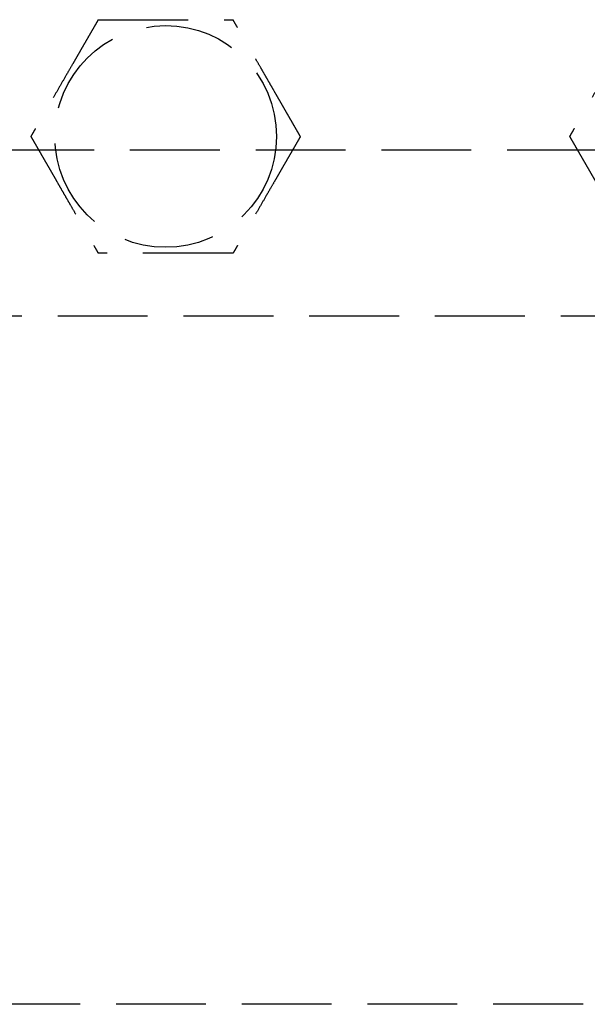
# Model space of a CAD drawing. Header units: millimetres. Extents: x 42975 to 708721, y 118172 to 172014.
# Tile 225 of 256: x 344162 to 344194, y 147461 to 147516. Entities that reach past the tile are written whole.
import ezdxf

# ---------------------------------------------------------------- set-up
doc = ezdxf.new("R2010")
doc.units = ezdxf.units.MM
doc.linetypes.add('ГТО-1 Пунктир', pattern=[7, 5, -2])
doc.layers.add('ГТО-2_Размеры_035', color=2, linetype='Continuous', lineweight=35)
doc.layers.add('ОГОС_Пунктир_025', color=151, linetype='ГТО-1 Пунктир', lineweight=25)

# ---------------------------------------------------------------- blocks, each defined once
blk = doc.blocks.new('ОГСО_Затвор_План')
at = {"layer": 'ОГОС_Пунктир_025'}
blk.add_line((-804.171, -137.499), (-1174.17, -137.499), dxfattribs=at)
blk.add_line((-804.171, -137.499), (-1174.17, -137.499), dxfattribs=at)
blk.add_lwpolyline([(-877.928, -175.75), (-1127.151, -175.809, -0.414283), (-1137.153, -165.809), (-1137.153, -138.25, -0.414214), (-1127.153, -128.25), (-877.928, -128.25)], format="xyb", dxfattribs=at)
blk.add_circle((-1104.17, -127.499), 6.172, dxfattribs=at)
blk.add_circle((-1104.17, -127.499), 6.172, dxfattribs=at)
for points, knots in [([(-1107.923, -120.999), (-1107.923, -121.001), (-1107.925, -121.003), (-1107.927, -121.007), (-1107.93, -121.012), (-1107.934, -121.018), (-1107.938, -121.026), (-1107.943, -121.035), (-1107.95, -121.046), (-1107.957, -121.059), (-1107.966, -121.074), (-1107.975, -121.091), (-1107.986, -121.109), (-1107.998, -121.131), (-1108.014, -121.157), (-1108.031, -121.187), (-1108.05, -121.219), (-1108.069, -121.253), (-1108.089, -121.288), (-1108.11, -121.324), (-1108.135, -121.367), (-1108.165, -121.419), (-1108.199, -121.478), (-1108.234, -121.538), (-1108.27, -121.6), (-1108.306, -121.664), (-1108.343, -121.728), (-1108.381, -121.793), (-1108.435, -121.887), (-1108.507, -122.011), (-1108.595, -122.164), (-1108.685, -122.319), (-1108.775, -122.476), (-1108.866, -122.633), (-1108.957, -122.792), (-1109.049, -122.951), (-1109.141, -123.11), (-1109.233, -123.269), (-1109.374, -123.513), (-1109.562, -123.839), (-1109.831, -124.305), (-1110.132, -124.827), (-1110.387, -125.267), (-1110.562, -125.571), (-1110.659, -125.739), (-1110.755, -125.905), (-1110.851, -126.071), (-1110.945, -126.235), (-1111.039, -126.398), (-1111.12, -126.538), (-1111.188, -126.655), (-1111.243, -126.751), (-1111.298, -126.845), (-1111.343, -126.924), (-1111.381, -126.989), (-1111.41, -127.04), (-1111.439, -127.09), (-1111.467, -127.138), (-1111.494, -127.185), (-1111.52, -127.229), (-1111.542, -127.268), (-1111.561, -127.301), (-1111.577, -127.328), (-1111.592, -127.354), (-1111.606, -127.378), (-1111.619, -127.401), (-1111.63, -127.42), (-1111.639, -127.436), (-1111.647, -127.449), (-1111.653, -127.461), (-1111.659, -127.471), (-1111.664, -127.48), (-1111.668, -127.487), (-1111.672, -127.493), (-1111.674, -127.496), (-1111.675, -127.498), (-1111.675, -127.499), (-1111.675, -127.499)], [0, 0, 0, 0, 0.004186, 0.008804, 0.014285, 0.021062, 0.029566, 0.04023, 0.053209, 0.068488, 0.085831, 0.105004, 0.125774, 0.147906, 0.181001, 0.216166, 0.253239, 0.292056, 0.332451, 0.374261, 0.417322, 0.483342, 0.551522, 0.621621, 0.693398, 0.766611, 0.84102, 0.916382, 0.992458, 1.167452, 1.344608, 1.523639, 1.704264, 1.886197, 2.069155, 2.252855, 2.437012, 2.621342, 2.805561, 3.279771, 3.752777, 4.418922, 5.086098, 5.279549, 5.472714, 5.66517, 5.856494, 6.046263, 6.234054, 6.419444, 6.531426, 6.641945, 6.750597, 6.856976, 6.916918, 6.975721, 7.033131, 7.088894, 7.142757, 7.194466, 7.243768, 7.276862, 7.308468, 7.338417, 7.366539, 7.392664, 7.416622, 7.433204, 7.448336, 7.461909, 7.473812, 7.483934, 7.492166, 7.498397, 7.502516, 7.504461, 7.505547, 7.505547, 7.505547, 7.505547]), ([(-1107.923, -120.999), (-1107.923, -121.001), (-1107.925, -121.003), (-1107.927, -121.007), (-1107.93, -121.012), (-1107.934, -121.018), (-1107.938, -121.026), (-1107.943, -121.035), (-1107.95, -121.046), (-1107.957, -121.059), (-1107.966, -121.074), (-1107.975, -121.091), (-1107.986, -121.109), (-1107.998, -121.131), (-1108.014, -121.157), (-1108.031, -121.187), (-1108.05, -121.219), (-1108.069, -121.253), (-1108.089, -121.288), (-1108.11, -121.324), (-1108.135, -121.367), (-1108.165, -121.419), (-1108.199, -121.478), (-1108.234, -121.538), (-1108.27, -121.6), (-1108.306, -121.664), (-1108.343, -121.728), (-1108.381, -121.793), (-1108.435, -121.887), (-1108.507, -122.011), (-1108.595, -122.164), (-1108.685, -122.319), (-1108.775, -122.476), (-1108.866, -122.633), (-1108.957, -122.792), (-1109.049, -122.951), (-1109.141, -123.11), (-1109.233, -123.269), (-1109.374, -123.513), (-1109.562, -123.839), (-1109.831, -124.305), (-1110.132, -124.827), (-1110.387, -125.267), (-1110.562, -125.571), (-1110.659, -125.739), (-1110.755, -125.905), (-1110.851, -126.071), (-1110.945, -126.235), (-1111.039, -126.398), (-1111.12, -126.538), (-1111.188, -126.655), (-1111.243, -126.751), (-1111.298, -126.845), (-1111.343, -126.924), (-1111.381, -126.989), (-1111.41, -127.04), (-1111.439, -127.09), (-1111.467, -127.138), (-1111.494, -127.185), (-1111.52, -127.229), (-1111.542, -127.268), (-1111.561, -127.301), (-1111.577, -127.328), (-1111.592, -127.354), (-1111.606, -127.378), (-1111.619, -127.401), (-1111.63, -127.42), (-1111.639, -127.436), (-1111.647, -127.449), (-1111.653, -127.461), (-1111.659, -127.471), (-1111.664, -127.48), (-1111.668, -127.487), (-1111.672, -127.493), (-1111.674, -127.496), (-1111.675, -127.498), (-1111.675, -127.499), (-1111.675, -127.499)], [0, 0, 0, 0, 0.004186, 0.008804, 0.014285, 0.021062, 0.029566, 0.04023, 0.053209, 0.068488, 0.085831, 0.105004, 0.125774, 0.147906, 0.181001, 0.216166, 0.253239, 0.292056, 0.332451, 0.374261, 0.417322, 0.483342, 0.551522, 0.621621, 0.693398, 0.766611, 0.84102, 0.916382, 0.992458, 1.167452, 1.344608, 1.523639, 1.704264, 1.886197, 2.069155, 2.252855, 2.437012, 2.621342, 2.805561, 3.279771, 3.752777, 4.418922, 5.086098, 5.279549, 5.472714, 5.66517, 5.856494, 6.046263, 6.234054, 6.419444, 6.531426, 6.641945, 6.750597, 6.856976, 6.916918, 6.975721, 7.033131, 7.088894, 7.142757, 7.194466, 7.243768, 7.276862, 7.308468, 7.338417, 7.366539, 7.392664, 7.416622, 7.433204, 7.448336, 7.461909, 7.473812, 7.483934, 7.492166, 7.498397, 7.502516, 7.504461, 7.505547, 7.505547, 7.505547, 7.505547]), ([(-1107.923, -120.999), (-1107.921, -120.999), (-1107.919, -120.999), (-1107.915, -120.999), (-1107.91, -120.999), (-1107.905, -120.999), (-1107.898, -120.999), (-1107.891, -120.999), (-1107.881, -120.999), (-1107.87, -120.999), (-1107.857, -120.999), (-1107.842, -120.999), (-1107.826, -120.999), (-1107.809, -120.999), (-1107.79, -120.999), (-1107.768, -120.999), (-1107.741, -120.999), (-1107.71, -120.999), (-1107.678, -120.999), (-1107.644, -120.999), (-1107.609, -120.999), (-1107.573, -120.999), (-1107.535, -120.999), (-1107.49, -120.999), (-1107.437, -120.999), (-1107.376, -120.999), (-1107.313, -120.999), (-1107.249, -120.999), (-1107.183, -120.999), (-1107.117, -120.999), (-1107.049, -120.999), (-1106.981, -120.999), (-1106.881, -120.999), (-1106.749, -120.999), (-1106.583, -120.999), (-1106.417, -120.999), (-1106.248, -120.999), (-1106.079, -120.999), (-1105.909, -120.999), (-1105.737, -120.999), (-1105.566, -120.999), (-1105.394, -120.999), (-1105.222, -120.999), (-1104.98, -120.999), (-1104.669, -120.999), (-1104.29, -120.999), (-1103.911, -120.999), (-1103.485, -120.999), (-1103.012, -120.999), (-1102.622, -120.999), (-1102.363, -120.999), (-1102.235, -120.999), (-1102.108, -120.999), (-1101.981, -120.999), (-1101.855, -120.999), (-1101.729, -120.999), (-1101.605, -120.999), (-1101.483, -120.999), (-1101.374, -120.999), (-1101.28, -120.999), (-1101.201, -120.999), (-1101.122, -120.999), (-1101.045, -120.999), (-1100.978, -120.999), (-1100.923, -120.999), (-1100.877, -120.999), (-1100.832, -120.999), (-1100.789, -120.999), (-1100.747, -120.999), (-1100.706, -120.999), (-1100.668, -120.999), (-1100.634, -120.999), (-1100.605, -120.999), (-1100.581, -120.999), (-1100.558, -120.999), (-1100.536, -120.999), (-1100.516, -120.999), (-1100.497, -120.999), (-1100.481, -120.999), (-1100.467, -120.999), (-1100.455, -120.999), (-1100.445, -120.999), (-1100.436, -120.999), (-1100.429, -120.999), (-1100.424, -120.999), (-1100.42, -120.999), (-1100.418, -120.999), (-1100.417, -120.999), (-1100.417, -120.999)], [0, 0, 0, 0, 0.003645, 0.007566, 0.01204, 0.017343, 0.023752, 0.031543, 0.040993, 0.052264, 0.065302, 0.079955, 0.096068, 0.113488, 0.132062, 0.151634, 0.180994, 0.211959, 0.244418, 0.278261, 0.313376, 0.349653, 0.386981, 0.425249, 0.484863, 0.546213, 0.609126, 0.67343, 0.738954, 0.805525, 0.872972, 0.941123, 1.009805, 1.173351, 1.338694, 1.505627, 1.673942, 1.843431, 2.013887, 2.185103, 2.356869, 2.528979, 2.701226, 2.8734, 3.253796, 3.633187, 4.011942, 4.390425, 4.911078, 5.431731, 5.559867, 5.687803, 5.81535, 5.942319, 6.068521, 6.193767, 6.317868, 6.440634, 6.561877, 6.642693, 6.722516, 6.801133, 6.878331, 6.953896, 7.000474, 7.046161, 7.090798, 7.134226, 7.176284, 7.216813, 7.255653, 7.292644, 7.318036, 7.342284, 7.365288, 7.386943, 7.407149, 7.425803, 7.442802, 7.456039, 7.467883, 7.478242, 7.487027, 7.494147, 7.499513, 7.503033, 7.504638, 7.505536, 7.505536, 7.505536, 7.505536]), ([(-1107.923, -120.999), (-1107.921, -120.999), (-1107.919, -120.999), (-1107.915, -120.999), (-1107.91, -120.999), (-1107.905, -120.999), (-1107.898, -120.999), (-1107.891, -120.999), (-1107.881, -120.999), (-1107.87, -120.999), (-1107.857, -120.999), (-1107.842, -120.999), (-1107.826, -120.999), (-1107.809, -120.999), (-1107.79, -120.999), (-1107.768, -120.999), (-1107.741, -120.999), (-1107.71, -120.999), (-1107.678, -120.999), (-1107.644, -120.999), (-1107.609, -120.999), (-1107.573, -120.999), (-1107.535, -120.999), (-1107.49, -120.999), (-1107.437, -120.999), (-1107.376, -120.999), (-1107.313, -120.999), (-1107.249, -120.999), (-1107.183, -120.999), (-1107.117, -120.999), (-1107.049, -120.999), (-1106.981, -120.999), (-1106.881, -120.999), (-1106.749, -120.999), (-1106.583, -120.999), (-1106.417, -120.999), (-1106.248, -120.999), (-1106.079, -120.999), (-1105.909, -120.999), (-1105.737, -120.999), (-1105.566, -120.999), (-1105.394, -120.999), (-1105.222, -120.999), (-1104.98, -120.999), (-1104.669, -120.999), (-1104.29, -120.999), (-1103.911, -120.999), (-1103.485, -120.999), (-1103.012, -120.999), (-1102.622, -120.999), (-1102.363, -120.999), (-1102.235, -120.999), (-1102.108, -120.999), (-1101.981, -120.999), (-1101.855, -120.999), (-1101.729, -120.999), (-1101.605, -120.999), (-1101.483, -120.999), (-1101.374, -120.999), (-1101.28, -120.999), (-1101.201, -120.999), (-1101.122, -120.999), (-1101.045, -120.999), (-1100.978, -120.999), (-1100.923, -120.999), (-1100.877, -120.999), (-1100.832, -120.999), (-1100.789, -120.999), (-1100.747, -120.999), (-1100.706, -120.999), (-1100.668, -120.999), (-1100.634, -120.999), (-1100.605, -120.999), (-1100.581, -120.999), (-1100.558, -120.999), (-1100.536, -120.999), (-1100.516, -120.999), (-1100.497, -120.999), (-1100.481, -120.999), (-1100.467, -120.999), (-1100.455, -120.999), (-1100.445, -120.999), (-1100.436, -120.999), (-1100.429, -120.999), (-1100.424, -120.999), (-1100.42, -120.999), (-1100.418, -120.999), (-1100.417, -120.999), (-1100.417, -120.999)], [0, 0, 0, 0, 0.003645, 0.007566, 0.01204, 0.017343, 0.023752, 0.031543, 0.040993, 0.052264, 0.065302, 0.079955, 0.096068, 0.113488, 0.132062, 0.151634, 0.180994, 0.211959, 0.244418, 0.278261, 0.313376, 0.349653, 0.386981, 0.425249, 0.484863, 0.546213, 0.609126, 0.67343, 0.738954, 0.805525, 0.872972, 0.941123, 1.009805, 1.173351, 1.338694, 1.505627, 1.673942, 1.843431, 2.013887, 2.185103, 2.356869, 2.528979, 2.701226, 2.8734, 3.253796, 3.633187, 4.011942, 4.390425, 4.911078, 5.431731, 5.559867, 5.687803, 5.81535, 5.942319, 6.068521, 6.193767, 6.317868, 6.440634, 6.561877, 6.642693, 6.722516, 6.801133, 6.878331, 6.953896, 7.000474, 7.046161, 7.090798, 7.134226, 7.176284, 7.216813, 7.255653, 7.292644, 7.318036, 7.342284, 7.365288, 7.386943, 7.407149, 7.425803, 7.442802, 7.456039, 7.467883, 7.478242, 7.487027, 7.494147, 7.499513, 7.503033, 7.504638, 7.505536, 7.505536, 7.505536, 7.505536]), ([(-1096.664, -127.499), (-1096.665, -127.498), (-1096.666, -127.496), (-1096.668, -127.493), (-1096.671, -127.489), (-1096.673, -127.484), (-1096.677, -127.478), (-1096.68, -127.472), (-1096.685, -127.463), (-1096.691, -127.454), (-1096.697, -127.442), (-1096.705, -127.43), (-1096.713, -127.416), (-1096.721, -127.401), (-1096.731, -127.385), (-1096.743, -127.364), (-1096.757, -127.338), (-1096.775, -127.307), (-1096.794, -127.275), (-1096.814, -127.241), (-1096.834, -127.205), (-1096.855, -127.169), (-1096.88, -127.126), (-1096.907, -127.079), (-1096.938, -127.026), (-1096.969, -126.971), (-1097.001, -126.916), (-1097.034, -126.859), (-1097.067, -126.801), (-1097.101, -126.743), (-1097.135, -126.684), (-1097.185, -126.597), (-1097.251, -126.483), (-1097.334, -126.34), (-1097.417, -126.195), (-1097.502, -126.049), (-1097.586, -125.903), (-1097.671, -125.755), (-1097.757, -125.607), (-1097.843, -125.458), (-1097.929, -125.309), (-1098.015, -125.16), (-1098.136, -124.951), (-1098.291, -124.682), (-1098.481, -124.353), (-1098.67, -124.025), (-1098.883, -123.656), (-1099.12, -123.246), (-1099.318, -122.904), (-1099.452, -122.671), (-1099.524, -122.546), (-1099.596, -122.422), (-1099.667, -122.299), (-1099.738, -122.176), (-1099.808, -122.055), (-1099.877, -121.935), (-1099.936, -121.833), (-1099.986, -121.747), (-1100.025, -121.678), (-1100.065, -121.61), (-1100.103, -121.543), (-1100.137, -121.485), (-1100.165, -121.437), (-1100.187, -121.397), (-1100.21, -121.359), (-1100.231, -121.321), (-1100.252, -121.285), (-1100.273, -121.25), (-1100.292, -121.216), (-1100.309, -121.186), (-1100.325, -121.159), (-1100.339, -121.134), (-1100.352, -121.112), (-1100.364, -121.091), (-1100.375, -121.072), (-1100.385, -121.056), (-1100.392, -121.043), (-1100.398, -121.032), (-1100.403, -121.023), (-1100.408, -121.016), (-1100.411, -121.01), (-1100.414, -121.005), (-1100.416, -121.002), (-1100.417, -121), (-1100.417, -121), (-1100.417, -120.999)], [0, 0, 0, 0, 0.003642, 0.007561, 0.012032, 0.017334, 0.023742, 0.031533, 0.040984, 0.052257, 0.065299, 0.079955, 0.096073, 0.113498, 0.132075, 0.151651, 0.18534, 0.221102, 0.258772, 0.298186, 0.339179, 0.381585, 0.42524, 0.484853, 0.546202, 0.609115, 0.673421, 0.738947, 0.80552, 0.87297, 0.941124, 1.009809, 1.17336, 1.338708, 1.505644, 1.673961, 1.843452, 2.013909, 2.185124, 2.356891, 2.529001, 2.701248, 2.873423, 3.253813, 3.633201, 4.011952, 4.390432, 4.911083, 5.431733, 5.575876, 5.719735, 5.863043, 6.00553, 6.146926, 6.286963, 6.425372, 6.561883, 6.642702, 6.722527, 6.801146, 6.878345, 6.95391, 7.000484, 7.046168, 7.090802, 7.134226, 7.176281, 7.216808, 7.255646, 7.292636, 7.322154, 7.350093, 7.37629, 7.400583, 7.422809, 7.442805, 7.456041, 7.467882, 7.478239, 7.487022, 7.494142, 7.499507, 7.503029, 7.504637, 7.505539, 7.505539, 7.505539, 7.505539]), ([(-1096.664, -127.499), (-1096.665, -127.498), (-1096.666, -127.496), (-1096.668, -127.493), (-1096.671, -127.489), (-1096.673, -127.484), (-1096.677, -127.478), (-1096.68, -127.472), (-1096.685, -127.463), (-1096.691, -127.454), (-1096.697, -127.442), (-1096.705, -127.43), (-1096.713, -127.416), (-1096.721, -127.401), (-1096.731, -127.385), (-1096.743, -127.364), (-1096.757, -127.338), (-1096.775, -127.307), (-1096.794, -127.275), (-1096.814, -127.241), (-1096.834, -127.205), (-1096.855, -127.169), (-1096.88, -127.126), (-1096.907, -127.079), (-1096.938, -127.026), (-1096.969, -126.971), (-1097.001, -126.916), (-1097.034, -126.859), (-1097.067, -126.801), (-1097.101, -126.743), (-1097.135, -126.684), (-1097.185, -126.597), (-1097.251, -126.483), (-1097.334, -126.34), (-1097.417, -126.195), (-1097.502, -126.049), (-1097.586, -125.903), (-1097.671, -125.755), (-1097.757, -125.607), (-1097.843, -125.458), (-1097.929, -125.309), (-1098.015, -125.16), (-1098.136, -124.951), (-1098.291, -124.682), (-1098.481, -124.353), (-1098.67, -124.025), (-1098.883, -123.656), (-1099.12, -123.246), (-1099.318, -122.904), (-1099.452, -122.671), (-1099.524, -122.546), (-1099.596, -122.422), (-1099.667, -122.299), (-1099.738, -122.176), (-1099.808, -122.055), (-1099.877, -121.935), (-1099.936, -121.833), (-1099.986, -121.747), (-1100.025, -121.678), (-1100.065, -121.61), (-1100.103, -121.543), (-1100.137, -121.485), (-1100.165, -121.437), (-1100.187, -121.397), (-1100.21, -121.359), (-1100.231, -121.321), (-1100.252, -121.285), (-1100.273, -121.25), (-1100.292, -121.216), (-1100.309, -121.186), (-1100.325, -121.159), (-1100.339, -121.134), (-1100.352, -121.112), (-1100.364, -121.091), (-1100.375, -121.072), (-1100.385, -121.056), (-1100.392, -121.043), (-1100.398, -121.032), (-1100.403, -121.023), (-1100.408, -121.016), (-1100.411, -121.01), (-1100.414, -121.005), (-1100.416, -121.002), (-1100.417, -121), (-1100.417, -121), (-1100.417, -120.999)], [0, 0, 0, 0, 0.003642, 0.007561, 0.012032, 0.017334, 0.023742, 0.031533, 0.040984, 0.052257, 0.065299, 0.079955, 0.096073, 0.113498, 0.132075, 0.151651, 0.18534, 0.221102, 0.258772, 0.298186, 0.339179, 0.381585, 0.42524, 0.484853, 0.546202, 0.609115, 0.673421, 0.738947, 0.80552, 0.87297, 0.941124, 1.009809, 1.17336, 1.338708, 1.505644, 1.673961, 1.843452, 2.013909, 2.185124, 2.356891, 2.529001, 2.701248, 2.873423, 3.253813, 3.633201, 4.011952, 4.390432, 4.911083, 5.431733, 5.575876, 5.719735, 5.863043, 6.00553, 6.146926, 6.286963, 6.425372, 6.561883, 6.642702, 6.722527, 6.801146, 6.878345, 6.95391, 7.000484, 7.046168, 7.090802, 7.134226, 7.176281, 7.216808, 7.255646, 7.292636, 7.322154, 7.350093, 7.37629, 7.400583, 7.422809, 7.442805, 7.456041, 7.467882, 7.478239, 7.487022, 7.494142, 7.499507, 7.503029, 7.504637, 7.505539, 7.505539, 7.505539, 7.505539]), ([(-1077.923, -120.999), (-1077.923, -121.001), (-1077.925, -121.003), (-1077.927, -121.007), (-1077.93, -121.012), (-1077.934, -121.018), (-1077.938, -121.026), (-1077.943, -121.035), (-1077.95, -121.046), (-1077.957, -121.059), (-1077.966, -121.074), (-1077.976, -121.091), (-1077.986, -121.109), (-1077.999, -121.131), (-1078.014, -121.157), (-1078.031, -121.187), (-1078.05, -121.219), (-1078.069, -121.253), (-1078.089, -121.288), (-1078.11, -121.324), (-1078.135, -121.367), (-1078.165, -121.419), (-1078.199, -121.478), (-1078.234, -121.538), (-1078.27, -121.6), (-1078.306, -121.664), (-1078.343, -121.728), (-1078.381, -121.793), (-1078.435, -121.887), (-1078.507, -122.011), (-1078.595, -122.164), (-1078.685, -122.319), (-1078.775, -122.476), (-1078.866, -122.633), (-1078.957, -122.792), (-1079.049, -122.951), (-1079.141, -123.11), (-1079.233, -123.269), (-1079.374, -123.513), (-1079.562, -123.839), (-1079.831, -124.305), (-1080.132, -124.827), (-1080.387, -125.267), (-1080.562, -125.571), (-1080.659, -125.739), (-1080.755, -125.905), (-1080.851, -126.071), (-1080.946, -126.235), (-1081.039, -126.398), (-1081.12, -126.538), (-1081.188, -126.655), (-1081.243, -126.751), (-1081.298, -126.845), (-1081.344, -126.924), (-1081.381, -126.989), (-1081.41, -127.04), (-1081.439, -127.09), (-1081.467, -127.138), (-1081.494, -127.185), (-1081.52, -127.229), (-1081.542, -127.268), (-1081.561, -127.301), (-1081.577, -127.328), (-1081.592, -127.354), (-1081.606, -127.378), (-1081.619, -127.401), (-1081.63, -127.42), (-1081.639, -127.436), (-1081.647, -127.449), (-1081.653, -127.461), (-1081.659, -127.471), (-1081.664, -127.48), (-1081.669, -127.487), (-1081.672, -127.493), (-1081.674, -127.496), (-1081.675, -127.498), (-1081.675, -127.499), (-1081.676, -127.499)], [0, 0, 0, 0, 0.004186, 0.008804, 0.014285, 0.021062, 0.029566, 0.04023, 0.053209, 0.068488, 0.085831, 0.105004, 0.125774, 0.147906, 0.181001, 0.216166, 0.253239, 0.292056, 0.332451, 0.374261, 0.417322, 0.483342, 0.551522, 0.621621, 0.693398, 0.766611, 0.84102, 0.916382, 0.992458, 1.167452, 1.344608, 1.523639, 1.704264, 1.886197, 2.069155, 2.252855, 2.437012, 2.621342, 2.805561, 3.279771, 3.752777, 4.418922, 5.086098, 5.279549, 5.472714, 5.66517, 5.856494, 6.046263, 6.234054, 6.419444, 6.531426, 6.641945, 6.750597, 6.856976, 6.916918, 6.975721, 7.033131, 7.088894, 7.142757, 7.194466, 7.243768, 7.276862, 7.308468, 7.338417, 7.366539, 7.392664, 7.416622, 7.433204, 7.448336, 7.461909, 7.473812, 7.483934, 7.492166, 7.498397, 7.502516, 7.504461, 7.505547, 7.505547, 7.505547, 7.505547]), ([(-1077.923, -120.999), (-1077.923, -121.001), (-1077.925, -121.003), (-1077.927, -121.007), (-1077.93, -121.012), (-1077.934, -121.018), (-1077.938, -121.026), (-1077.943, -121.035), (-1077.95, -121.046), (-1077.957, -121.059), (-1077.966, -121.074), (-1077.976, -121.091), (-1077.986, -121.109), (-1077.999, -121.131), (-1078.014, -121.157), (-1078.031, -121.187), (-1078.05, -121.219), (-1078.069, -121.253), (-1078.089, -121.288), (-1078.11, -121.324), (-1078.135, -121.367), (-1078.165, -121.419), (-1078.199, -121.478), (-1078.234, -121.538), (-1078.27, -121.6), (-1078.306, -121.664), (-1078.343, -121.728), (-1078.381, -121.793), (-1078.435, -121.887), (-1078.507, -122.011), (-1078.595, -122.164), (-1078.685, -122.319), (-1078.775, -122.476), (-1078.866, -122.633), (-1078.957, -122.792), (-1079.049, -122.951), (-1079.141, -123.11), (-1079.233, -123.269), (-1079.374, -123.513), (-1079.562, -123.839), (-1079.831, -124.305), (-1080.132, -124.827), (-1080.387, -125.267), (-1080.562, -125.571), (-1080.659, -125.739), (-1080.755, -125.905), (-1080.851, -126.071), (-1080.946, -126.235), (-1081.039, -126.398), (-1081.12, -126.538), (-1081.188, -126.655), (-1081.243, -126.751), (-1081.298, -126.845), (-1081.344, -126.924), (-1081.381, -126.989), (-1081.41, -127.04), (-1081.439, -127.09), (-1081.467, -127.138), (-1081.494, -127.185), (-1081.52, -127.229), (-1081.542, -127.268), (-1081.561, -127.301), (-1081.577, -127.328), (-1081.592, -127.354), (-1081.606, -127.378), (-1081.619, -127.401), (-1081.63, -127.42), (-1081.639, -127.436), (-1081.647, -127.449), (-1081.653, -127.461), (-1081.659, -127.471), (-1081.664, -127.48), (-1081.669, -127.487), (-1081.672, -127.493), (-1081.674, -127.496), (-1081.675, -127.498), (-1081.675, -127.499), (-1081.676, -127.499)], [0, 0, 0, 0, 0.004186, 0.008804, 0.014285, 0.021062, 0.029566, 0.04023, 0.053209, 0.068488, 0.085831, 0.105004, 0.125774, 0.147906, 0.181001, 0.216166, 0.253239, 0.292056, 0.332451, 0.374261, 0.417322, 0.483342, 0.551522, 0.621621, 0.693398, 0.766611, 0.84102, 0.916382, 0.992458, 1.167452, 1.344608, 1.523639, 1.704264, 1.886197, 2.069155, 2.252855, 2.437012, 2.621342, 2.805561, 3.279771, 3.752777, 4.418922, 5.086098, 5.279549, 5.472714, 5.66517, 5.856494, 6.046263, 6.234054, 6.419444, 6.531426, 6.641945, 6.750597, 6.856976, 6.916918, 6.975721, 7.033131, 7.088894, 7.142757, 7.194466, 7.243768, 7.276862, 7.308468, 7.338417, 7.366539, 7.392664, 7.416622, 7.433204, 7.448336, 7.461909, 7.473812, 7.483934, 7.492166, 7.498397, 7.502516, 7.504461, 7.505547, 7.505547, 7.505547, 7.505547]), ([(-1111.675, -127.499), (-1111.675, -127.5), (-1111.674, -127.503), (-1111.672, -127.506), (-1111.669, -127.51), (-1111.667, -127.515), (-1111.663, -127.52), (-1111.659, -127.527), (-1111.655, -127.535), (-1111.649, -127.545), (-1111.643, -127.556), (-1111.635, -127.569), (-1111.627, -127.583), (-1111.619, -127.598), (-1111.609, -127.614), (-1111.597, -127.635), (-1111.582, -127.66), (-1111.565, -127.691), (-1111.546, -127.724), (-1111.526, -127.758), (-1111.506, -127.793), (-1111.484, -127.83), (-1111.46, -127.872), (-1111.433, -127.92), (-1111.402, -127.973), (-1111.371, -128.027), (-1111.339, -128.083), (-1111.306, -128.14), (-1111.273, -128.197), (-1111.239, -128.256), (-1111.205, -128.315), (-1111.155, -128.401), (-1111.088, -128.516), (-1111.006, -128.659), (-1110.922, -128.804), (-1110.838, -128.949), (-1110.754, -129.096), (-1110.668, -129.244), (-1110.583, -129.392), (-1110.497, -129.541), (-1110.411, -129.69), (-1110.325, -129.839), (-1110.204, -130.048), (-1110.049, -130.317), (-1109.859, -130.646), (-1109.67, -130.974), (-1109.457, -131.343), (-1109.22, -131.752), (-1109.022, -132.095), (-1108.888, -132.328), (-1108.816, -132.453), (-1108.744, -132.577), (-1108.673, -132.7), (-1108.602, -132.822), (-1108.532, -132.944), (-1108.463, -133.063), (-1108.404, -133.166), (-1108.354, -133.252), (-1108.314, -133.321), (-1108.275, -133.389), (-1108.237, -133.456), (-1108.203, -133.513), (-1108.175, -133.562), (-1108.153, -133.601), (-1108.13, -133.64), (-1108.109, -133.677), (-1108.088, -133.714), (-1108.067, -133.749), (-1108.048, -133.782), (-1108.03, -133.813), (-1108.015, -133.84), (-1108.001, -133.864), (-1107.988, -133.887), (-1107.976, -133.908), (-1107.964, -133.927), (-1107.955, -133.943), (-1107.948, -133.956), (-1107.942, -133.966), (-1107.937, -133.975), (-1107.932, -133.983), (-1107.929, -133.989), (-1107.926, -133.994), (-1107.924, -133.997), (-1107.923, -133.998), (-1107.923, -133.999), (-1107.923, -133.999)], [0, 0, 0, 0, 0.003643, 0.007563, 0.012036, 0.017339, 0.023748, 0.03154, 0.040991, 0.052265, 0.065307, 0.079964, 0.096081, 0.113506, 0.132083, 0.151658, 0.185346, 0.221107, 0.258777, 0.29819, 0.339181, 0.381586, 0.42524, 0.484853, 0.546201, 0.609115, 0.67342, 0.738946, 0.80552, 0.87297, 0.941124, 1.009809, 1.173359, 1.338704, 1.505638, 1.673953, 1.843441, 2.013896, 2.185109, 2.356873, 2.528981, 2.701225, 2.873397, 3.253789, 3.633178, 4.011932, 4.390414, 4.911078, 5.43174, 5.575882, 5.719741, 5.863048, 6.005533, 6.146928, 6.286965, 6.425373, 6.561883, 6.642702, 6.722527, 6.801147, 6.878345, 6.95391, 7.000484, 7.046167, 7.090801, 7.134225, 7.17628, 7.216807, 7.255645, 7.292636, 7.322156, 7.350096, 7.376294, 7.400588, 7.422815, 7.442813, 7.456048, 7.46789, 7.478247, 7.48703, 7.494149, 7.499515, 7.503037, 7.504645, 7.505547, 7.505547, 7.505547, 7.505547]), ([(-1111.675, -127.499), (-1111.675, -127.5), (-1111.674, -127.503), (-1111.672, -127.506), (-1111.669, -127.51), (-1111.667, -127.515), (-1111.663, -127.52), (-1111.659, -127.527), (-1111.655, -127.535), (-1111.649, -127.545), (-1111.643, -127.556), (-1111.635, -127.569), (-1111.627, -127.583), (-1111.619, -127.598), (-1111.609, -127.614), (-1111.597, -127.635), (-1111.582, -127.66), (-1111.565, -127.691), (-1111.546, -127.724), (-1111.526, -127.758), (-1111.506, -127.793), (-1111.484, -127.83), (-1111.46, -127.872), (-1111.433, -127.92), (-1111.402, -127.973), (-1111.371, -128.027), (-1111.339, -128.083), (-1111.306, -128.14), (-1111.273, -128.197), (-1111.239, -128.256), (-1111.205, -128.315), (-1111.155, -128.401), (-1111.088, -128.516), (-1111.006, -128.659), (-1110.922, -128.804), (-1110.838, -128.949), (-1110.754, -129.096), (-1110.668, -129.244), (-1110.583, -129.392), (-1110.497, -129.541), (-1110.411, -129.69), (-1110.325, -129.839), (-1110.204, -130.048), (-1110.049, -130.317), (-1109.859, -130.646), (-1109.67, -130.974), (-1109.457, -131.343), (-1109.22, -131.752), (-1109.022, -132.095), (-1108.888, -132.328), (-1108.816, -132.453), (-1108.744, -132.577), (-1108.673, -132.7), (-1108.602, -132.822), (-1108.532, -132.944), (-1108.463, -133.063), (-1108.404, -133.166), (-1108.354, -133.252), (-1108.314, -133.321), (-1108.275, -133.389), (-1108.237, -133.456), (-1108.203, -133.513), (-1108.175, -133.562), (-1108.153, -133.601), (-1108.13, -133.64), (-1108.109, -133.677), (-1108.088, -133.714), (-1108.067, -133.749), (-1108.048, -133.782), (-1108.03, -133.813), (-1108.015, -133.84), (-1108.001, -133.864), (-1107.988, -133.887), (-1107.976, -133.908), (-1107.964, -133.927), (-1107.955, -133.943), (-1107.948, -133.956), (-1107.942, -133.966), (-1107.937, -133.975), (-1107.932, -133.983), (-1107.929, -133.989), (-1107.926, -133.994), (-1107.924, -133.997), (-1107.923, -133.998), (-1107.923, -133.999), (-1107.923, -133.999)], [0, 0, 0, 0, 0.003643, 0.007563, 0.012036, 0.017339, 0.023748, 0.03154, 0.040991, 0.052265, 0.065307, 0.079964, 0.096081, 0.113506, 0.132083, 0.151658, 0.185346, 0.221107, 0.258777, 0.29819, 0.339181, 0.381586, 0.42524, 0.484853, 0.546201, 0.609115, 0.67342, 0.738946, 0.80552, 0.87297, 0.941124, 1.009809, 1.173359, 1.338704, 1.505638, 1.673953, 1.843441, 2.013896, 2.185109, 2.356873, 2.528981, 2.701225, 2.873397, 3.253789, 3.633178, 4.011932, 4.390414, 4.911078, 5.43174, 5.575882, 5.719741, 5.863048, 6.005533, 6.146928, 6.286965, 6.425373, 6.561883, 6.642702, 6.722527, 6.801147, 6.878345, 6.95391, 7.000484, 7.046167, 7.090801, 7.134225, 7.17628, 7.216807, 7.255645, 7.292636, 7.322156, 7.350096, 7.376294, 7.400588, 7.422815, 7.442813, 7.456048, 7.46789, 7.478247, 7.48703, 7.494149, 7.499515, 7.503037, 7.504645, 7.505547, 7.505547, 7.505547, 7.505547]), ([(-1096.664, -127.499), (-1096.665, -127.501), (-1096.667, -127.503), (-1096.669, -127.507), (-1096.672, -127.512), (-1096.675, -127.518), (-1096.68, -127.526), (-1096.685, -127.535), (-1096.691, -127.546), (-1096.699, -127.559), (-1096.708, -127.574), (-1096.717, -127.591), (-1096.728, -127.609), (-1096.74, -127.631), (-1096.755, -127.657), (-1096.773, -127.687), (-1096.791, -127.719), (-1096.811, -127.753), (-1096.831, -127.788), (-1096.852, -127.824), (-1096.877, -127.867), (-1096.906, -127.919), (-1096.94, -127.978), (-1096.975, -128.038), (-1097.011, -128.1), (-1097.048, -128.164), (-1097.085, -128.228), (-1097.123, -128.293), (-1097.177, -128.387), (-1097.248, -128.511), (-1097.337, -128.664), (-1097.426, -128.819), (-1097.517, -128.976), (-1097.608, -129.133), (-1097.699, -129.291), (-1097.791, -129.45), (-1097.883, -129.61), (-1097.975, -129.769), (-1098.116, -130.013), (-1098.304, -130.339), (-1098.573, -130.805), (-1098.874, -131.327), (-1099.128, -131.767), (-1099.304, -132.071), (-1099.401, -132.239), (-1099.497, -132.405), (-1099.592, -132.571), (-1099.687, -132.735), (-1099.781, -132.897), (-1099.862, -133.038), (-1099.93, -133.155), (-1099.985, -133.251), (-1100.039, -133.345), (-1100.085, -133.424), (-1100.123, -133.489), (-1100.152, -133.54), (-1100.181, -133.59), (-1100.209, -133.638), (-1100.235, -133.685), (-1100.261, -133.729), (-1100.284, -133.768), (-1100.303, -133.801), (-1100.318, -133.828), (-1100.333, -133.854), (-1100.347, -133.878), (-1100.36, -133.901), (-1100.372, -133.921), (-1100.382, -133.938), (-1100.39, -133.953), (-1100.398, -133.965), (-1100.404, -133.976), (-1100.409, -133.985), (-1100.413, -133.992), (-1100.415, -133.996), (-1100.416, -133.998), (-1100.417, -133.999), (-1100.417, -133.999)], [0, 0, 0, 0, 0.004184, 0.0088, 0.01428, 0.021056, 0.029559, 0.040222, 0.053202, 0.068482, 0.085826, 0.105001, 0.125773, 0.147906, 0.181002, 0.216168, 0.253241, 0.292057, 0.332452, 0.374262, 0.417322, 0.483339, 0.551516, 0.621612, 0.693385, 0.766595, 0.841, 0.91636, 0.992432, 1.167428, 1.344585, 1.523619, 1.704246, 1.886183, 2.069144, 2.252846, 2.437006, 2.621339, 2.805561, 3.279768, 3.75277, 4.418915, 5.08609, 5.279539, 5.4727, 5.665153, 5.856473, 6.04624, 6.234029, 6.419418, 6.531405, 6.64193, 6.750586, 6.856968, 6.91691, 6.975713, 7.033123, 7.088887, 7.142751, 7.194463, 7.243768, 7.276865, 7.308474, 7.338425, 7.366548, 7.39267, 7.416622, 7.435448, 7.452358, 7.467191, 7.479783, 7.489971, 7.497592, 7.502482, 7.504439, 7.505539, 7.505539, 7.505539, 7.505539]), ([(-1096.664, -127.499), (-1096.665, -127.501), (-1096.667, -127.503), (-1096.669, -127.507), (-1096.672, -127.512), (-1096.675, -127.518), (-1096.68, -127.526), (-1096.685, -127.535), (-1096.691, -127.546), (-1096.699, -127.559), (-1096.708, -127.574), (-1096.717, -127.591), (-1096.728, -127.609), (-1096.74, -127.631), (-1096.755, -127.657), (-1096.773, -127.687), (-1096.791, -127.719), (-1096.811, -127.753), (-1096.831, -127.788), (-1096.852, -127.824), (-1096.877, -127.867), (-1096.906, -127.919), (-1096.94, -127.978), (-1096.975, -128.038), (-1097.011, -128.1), (-1097.048, -128.164), (-1097.085, -128.228), (-1097.123, -128.293), (-1097.177, -128.387), (-1097.248, -128.511), (-1097.337, -128.664), (-1097.426, -128.819), (-1097.517, -128.976), (-1097.608, -129.133), (-1097.699, -129.291), (-1097.791, -129.45), (-1097.883, -129.61), (-1097.975, -129.769), (-1098.116, -130.013), (-1098.304, -130.339), (-1098.573, -130.805), (-1098.874, -131.327), (-1099.128, -131.767), (-1099.304, -132.071), (-1099.401, -132.239), (-1099.497, -132.405), (-1099.592, -132.571), (-1099.687, -132.735), (-1099.781, -132.897), (-1099.862, -133.038), (-1099.93, -133.155), (-1099.985, -133.251), (-1100.039, -133.345), (-1100.085, -133.424), (-1100.123, -133.489), (-1100.152, -133.54), (-1100.181, -133.59), (-1100.209, -133.638), (-1100.235, -133.685), (-1100.261, -133.729), (-1100.284, -133.768), (-1100.303, -133.801), (-1100.318, -133.828), (-1100.333, -133.854), (-1100.347, -133.878), (-1100.36, -133.901), (-1100.372, -133.921), (-1100.382, -133.938), (-1100.39, -133.953), (-1100.398, -133.965), (-1100.404, -133.976), (-1100.409, -133.985), (-1100.413, -133.992), (-1100.415, -133.996), (-1100.416, -133.998), (-1100.417, -133.999), (-1100.417, -133.999)], [0, 0, 0, 0, 0.004184, 0.0088, 0.01428, 0.021056, 0.029559, 0.040222, 0.053202, 0.068482, 0.085826, 0.105001, 0.125773, 0.147906, 0.181002, 0.216168, 0.253241, 0.292057, 0.332452, 0.374262, 0.417322, 0.483339, 0.551516, 0.621612, 0.693385, 0.766595, 0.841, 0.91636, 0.992432, 1.167428, 1.344585, 1.523619, 1.704246, 1.886183, 2.069144, 2.252846, 2.437006, 2.621339, 2.805561, 3.279768, 3.75277, 4.418915, 5.08609, 5.279539, 5.4727, 5.665153, 5.856473, 6.04624, 6.234029, 6.419418, 6.531405, 6.64193, 6.750586, 6.856968, 6.91691, 6.975713, 7.033123, 7.088887, 7.142751, 7.194463, 7.243768, 7.276865, 7.308474, 7.338425, 7.366548, 7.39267, 7.416622, 7.435448, 7.452358, 7.467191, 7.479783, 7.489971, 7.497592, 7.502482, 7.504439, 7.505539, 7.505539, 7.505539, 7.505539]), ([(-1081.676, -127.499), (-1081.675, -127.5), (-1081.674, -127.503), (-1081.672, -127.506), (-1081.669, -127.51), (-1081.667, -127.515), (-1081.663, -127.52), (-1081.659, -127.527), (-1081.655, -127.535), (-1081.649, -127.545), (-1081.643, -127.556), (-1081.635, -127.569), (-1081.627, -127.583), (-1081.619, -127.598), (-1081.609, -127.614), (-1081.597, -127.635), (-1081.583, -127.66), (-1081.565, -127.691), (-1081.546, -127.724), (-1081.526, -127.758), (-1081.506, -127.793), (-1081.485, -127.83), (-1081.46, -127.872), (-1081.433, -127.92), (-1081.402, -127.973), (-1081.371, -128.027), (-1081.339, -128.083), (-1081.306, -128.14), (-1081.273, -128.197), (-1081.239, -128.256), (-1081.205, -128.315), (-1081.155, -128.401), (-1081.089, -128.516), (-1081.006, -128.659), (-1080.922, -128.804), (-1080.838, -128.949), (-1080.754, -129.096), (-1080.668, -129.244), (-1080.583, -129.392), (-1080.497, -129.541), (-1080.411, -129.69), (-1080.325, -129.839), (-1080.204, -130.048), (-1080.049, -130.317), (-1079.859, -130.646), (-1079.67, -130.974), (-1079.457, -131.343), (-1079.22, -131.752), (-1079.022, -132.095), (-1078.888, -132.328), (-1078.816, -132.453), (-1078.744, -132.577), (-1078.673, -132.7), (-1078.602, -132.822), (-1078.532, -132.944), (-1078.463, -133.063), (-1078.404, -133.166), (-1078.354, -133.252), (-1078.314, -133.321), (-1078.275, -133.389), (-1078.237, -133.456), (-1078.203, -133.513), (-1078.175, -133.562), (-1078.153, -133.601), (-1078.13, -133.64), (-1078.109, -133.677), (-1078.088, -133.714), (-1078.067, -133.749), (-1078.048, -133.782), (-1078.03, -133.813), (-1078.015, -133.84), (-1078.001, -133.864), (-1077.988, -133.887), (-1077.976, -133.908), (-1077.964, -133.927), (-1077.955, -133.943), (-1077.948, -133.956), (-1077.942, -133.966), (-1077.937, -133.975), (-1077.932, -133.983), (-1077.929, -133.989), (-1077.926, -133.994), (-1077.924, -133.997), (-1077.923, -133.998), (-1077.923, -133.999), (-1077.923, -133.999)], [0, 0, 0, 0, 0.003643, 0.007563, 0.012036, 0.017339, 0.023748, 0.03154, 0.040991, 0.052265, 0.065307, 0.079964, 0.096081, 0.113506, 0.132083, 0.151658, 0.185346, 0.221107, 0.258777, 0.29819, 0.339181, 0.381586, 0.42524, 0.484853, 0.546201, 0.609115, 0.67342, 0.738946, 0.80552, 0.87297, 0.941124, 1.009809, 1.173359, 1.338704, 1.505638, 1.673953, 1.843441, 2.013896, 2.185109, 2.356873, 2.528981, 2.701225, 2.873397, 3.253789, 3.633178, 4.011932, 4.390414, 4.911074, 5.431733, 5.575876, 5.719735, 5.863043, 6.005529, 6.146926, 6.286963, 6.425372, 6.561883, 6.642702, 6.722527, 6.801147, 6.878345, 6.95391, 7.000484, 7.046167, 7.090801, 7.134225, 7.17628, 7.216807, 7.255645, 7.292636, 7.322156, 7.350096, 7.376294, 7.400588, 7.422815, 7.442813, 7.456048, 7.46789, 7.478247, 7.48703, 7.494149, 7.499515, 7.503037, 7.504645, 7.505547, 7.505547, 7.505547, 7.505547]), ([(-1081.676, -127.499), (-1081.675, -127.5), (-1081.674, -127.503), (-1081.672, -127.506), (-1081.669, -127.51), (-1081.667, -127.515), (-1081.663, -127.52), (-1081.659, -127.527), (-1081.655, -127.535), (-1081.649, -127.545), (-1081.643, -127.556), (-1081.635, -127.569), (-1081.627, -127.583), (-1081.619, -127.598), (-1081.609, -127.614), (-1081.597, -127.635), (-1081.583, -127.66), (-1081.565, -127.691), (-1081.546, -127.724), (-1081.526, -127.758), (-1081.506, -127.793), (-1081.485, -127.83), (-1081.46, -127.872), (-1081.433, -127.92), (-1081.402, -127.973), (-1081.371, -128.027), (-1081.339, -128.083), (-1081.306, -128.14), (-1081.273, -128.197), (-1081.239, -128.256), (-1081.205, -128.315), (-1081.155, -128.401), (-1081.089, -128.516), (-1081.006, -128.659), (-1080.922, -128.804), (-1080.838, -128.949), (-1080.754, -129.096), (-1080.668, -129.244), (-1080.583, -129.392), (-1080.497, -129.541), (-1080.411, -129.69), (-1080.325, -129.839), (-1080.204, -130.048), (-1080.049, -130.317), (-1079.859, -130.646), (-1079.67, -130.974), (-1079.457, -131.343), (-1079.22, -131.752), (-1079.022, -132.095), (-1078.888, -132.328), (-1078.816, -132.453), (-1078.744, -132.577), (-1078.673, -132.7), (-1078.602, -132.822), (-1078.532, -132.944), (-1078.463, -133.063), (-1078.404, -133.166), (-1078.354, -133.252), (-1078.314, -133.321), (-1078.275, -133.389), (-1078.237, -133.456), (-1078.203, -133.513), (-1078.175, -133.562), (-1078.153, -133.601), (-1078.13, -133.64), (-1078.109, -133.677), (-1078.088, -133.714), (-1078.067, -133.749), (-1078.048, -133.782), (-1078.03, -133.813), (-1078.015, -133.84), (-1078.001, -133.864), (-1077.988, -133.887), (-1077.976, -133.908), (-1077.964, -133.927), (-1077.955, -133.943), (-1077.948, -133.956), (-1077.942, -133.966), (-1077.937, -133.975), (-1077.932, -133.983), (-1077.929, -133.989), (-1077.926, -133.994), (-1077.924, -133.997), (-1077.923, -133.998), (-1077.923, -133.999), (-1077.923, -133.999)], [0, 0, 0, 0, 0.003643, 0.007563, 0.012036, 0.017339, 0.023748, 0.03154, 0.040991, 0.052265, 0.065307, 0.079964, 0.096081, 0.113506, 0.132083, 0.151658, 0.185346, 0.221107, 0.258777, 0.29819, 0.339181, 0.381586, 0.42524, 0.484853, 0.546201, 0.609115, 0.67342, 0.738946, 0.80552, 0.87297, 0.941124, 1.009809, 1.173359, 1.338704, 1.505638, 1.673953, 1.843441, 2.013896, 2.185109, 2.356873, 2.528981, 2.701225, 2.873397, 3.253789, 3.633178, 4.011932, 4.390414, 4.911074, 5.431733, 5.575876, 5.719735, 5.863043, 6.005529, 6.146926, 6.286963, 6.425372, 6.561883, 6.642702, 6.722527, 6.801147, 6.878345, 6.95391, 7.000484, 7.046167, 7.090801, 7.134225, 7.17628, 7.216807, 7.255645, 7.292636, 7.322156, 7.350096, 7.376294, 7.400588, 7.422815, 7.442813, 7.456048, 7.46789, 7.478247, 7.48703, 7.494149, 7.499515, 7.503037, 7.504645, 7.505547, 7.505547, 7.505547, 7.505547]), ([(-1100.417, -133.999), (-1100.418, -133.999), (-1100.421, -133.999), (-1100.425, -133.999), (-1100.429, -133.999), (-1100.435, -133.999), (-1100.441, -133.999), (-1100.449, -133.999), (-1100.459, -133.999), (-1100.47, -133.999), (-1100.483, -133.999), (-1100.498, -133.999), (-1100.514, -133.999), (-1100.531, -133.999), (-1100.55, -133.999), (-1100.572, -133.999), (-1100.599, -133.999), (-1100.63, -133.999), (-1100.662, -133.999), (-1100.696, -133.999), (-1100.731, -133.999), (-1100.767, -133.999), (-1100.804, -133.999), (-1100.85, -133.999), (-1100.903, -133.999), (-1100.964, -133.999), (-1101.027, -133.999), (-1101.091, -133.999), (-1101.156, -133.999), (-1101.223, -133.999), (-1101.29, -133.999), (-1101.358, -133.999), (-1101.459, -133.999), (-1101.591, -133.999), (-1101.756, -133.999), (-1101.923, -133.999), (-1102.092, -133.999), (-1102.261, -133.999), (-1102.431, -133.999), (-1102.602, -133.999), (-1102.774, -133.999), (-1102.946, -133.999), (-1103.118, -133.999), (-1103.36, -133.999), (-1103.671, -133.999), (-1104.05, -133.999), (-1104.429, -133.999), (-1104.855, -133.999), (-1105.328, -133.999), (-1105.718, -133.999), (-1105.977, -133.999), (-1106.105, -133.999), (-1106.232, -133.999), (-1106.359, -133.999), (-1106.485, -133.999), (-1106.611, -133.999), (-1106.735, -133.999), (-1106.857, -133.999), (-1106.966, -133.999), (-1107.06, -133.999), (-1107.139, -133.999), (-1107.218, -133.999), (-1107.295, -133.999), (-1107.361, -133.999), (-1107.417, -133.999), (-1107.463, -133.999), (-1107.508, -133.999), (-1107.551, -133.999), (-1107.593, -133.999), (-1107.633, -133.999), (-1107.672, -133.999), (-1107.706, -133.999), (-1107.735, -133.999), (-1107.759, -133.999), (-1107.782, -133.999), (-1107.804, -133.999), (-1107.824, -133.999), (-1107.842, -133.999), (-1107.859, -133.999), (-1107.873, -133.999), (-1107.885, -133.999), (-1107.895, -133.999), (-1107.904, -133.999), (-1107.911, -133.999), (-1107.916, -133.999), (-1107.92, -133.999), (-1107.922, -133.999), (-1107.922, -133.999), (-1107.923, -133.999)], [0, 0, 0, 0, 0.003647, 0.007571, 0.012047, 0.017353, 0.023764, 0.031557, 0.041008, 0.052279, 0.065318, 0.079971, 0.096085, 0.113504, 0.132077, 0.151649, 0.181007, 0.21197, 0.244428, 0.278268, 0.313382, 0.349657, 0.386983, 0.425249, 0.484864, 0.546215, 0.609129, 0.673435, 0.73896, 0.805534, 0.872982, 0.941135, 1.00982, 1.173367, 1.338711, 1.505645, 1.67396, 1.843449, 2.013905, 2.18512, 2.356886, 2.528996, 2.701241, 2.873415, 3.253806, 3.633194, 4.011945, 4.390425, 4.911086, 5.431746, 5.559881, 5.687817, 5.815364, 5.942333, 6.068534, 6.19378, 6.317881, 6.440648, 6.561892, 6.642709, 6.722533, 6.80115, 6.878347, 6.953911, 7.000486, 7.04617, 7.090804, 7.134229, 7.176285, 7.216813, 7.255652, 7.292644, 7.318038, 7.34229, 7.365296, 7.386954, 7.407162, 7.425817, 7.442817, 7.456053, 7.467894, 7.47825, 7.487033, 7.49415, 7.499514, 7.503033, 7.504638, 7.505536, 7.505536, 7.505536, 7.505536]), ([(-1100.417, -133.999), (-1100.418, -133.999), (-1100.421, -133.999), (-1100.425, -133.999), (-1100.429, -133.999), (-1100.435, -133.999), (-1100.441, -133.999), (-1100.449, -133.999), (-1100.459, -133.999), (-1100.47, -133.999), (-1100.483, -133.999), (-1100.498, -133.999), (-1100.514, -133.999), (-1100.531, -133.999), (-1100.55, -133.999), (-1100.572, -133.999), (-1100.599, -133.999), (-1100.63, -133.999), (-1100.662, -133.999), (-1100.696, -133.999), (-1100.731, -133.999), (-1100.767, -133.999), (-1100.804, -133.999), (-1100.85, -133.999), (-1100.903, -133.999), (-1100.964, -133.999), (-1101.027, -133.999), (-1101.091, -133.999), (-1101.156, -133.999), (-1101.223, -133.999), (-1101.29, -133.999), (-1101.358, -133.999), (-1101.459, -133.999), (-1101.591, -133.999), (-1101.756, -133.999), (-1101.923, -133.999), (-1102.092, -133.999), (-1102.261, -133.999), (-1102.431, -133.999), (-1102.602, -133.999), (-1102.774, -133.999), (-1102.946, -133.999), (-1103.118, -133.999), (-1103.36, -133.999), (-1103.671, -133.999), (-1104.05, -133.999), (-1104.429, -133.999), (-1104.855, -133.999), (-1105.328, -133.999), (-1105.718, -133.999), (-1105.977, -133.999), (-1106.105, -133.999), (-1106.232, -133.999), (-1106.359, -133.999), (-1106.485, -133.999), (-1106.611, -133.999), (-1106.735, -133.999), (-1106.857, -133.999), (-1106.966, -133.999), (-1107.06, -133.999), (-1107.139, -133.999), (-1107.218, -133.999), (-1107.295, -133.999), (-1107.361, -133.999), (-1107.417, -133.999), (-1107.463, -133.999), (-1107.508, -133.999), (-1107.551, -133.999), (-1107.593, -133.999), (-1107.633, -133.999), (-1107.672, -133.999), (-1107.706, -133.999), (-1107.735, -133.999), (-1107.759, -133.999), (-1107.782, -133.999), (-1107.804, -133.999), (-1107.824, -133.999), (-1107.842, -133.999), (-1107.859, -133.999), (-1107.873, -133.999), (-1107.885, -133.999), (-1107.895, -133.999), (-1107.904, -133.999), (-1107.911, -133.999), (-1107.916, -133.999), (-1107.92, -133.999), (-1107.922, -133.999), (-1107.922, -133.999), (-1107.923, -133.999)], [0, 0, 0, 0, 0.003647, 0.007571, 0.012047, 0.017353, 0.023764, 0.031557, 0.041008, 0.052279, 0.065318, 0.079971, 0.096085, 0.113504, 0.132077, 0.151649, 0.181007, 0.21197, 0.244428, 0.278268, 0.313382, 0.349657, 0.386983, 0.425249, 0.484864, 0.546215, 0.609129, 0.673435, 0.73896, 0.805534, 0.872982, 0.941135, 1.00982, 1.173367, 1.338711, 1.505645, 1.67396, 1.843449, 2.013905, 2.18512, 2.356886, 2.528996, 2.701241, 2.873415, 3.253806, 3.633194, 4.011945, 4.390425, 4.911086, 5.431746, 5.559881, 5.687817, 5.815364, 5.942333, 6.068534, 6.19378, 6.317881, 6.440648, 6.561892, 6.642709, 6.722533, 6.80115, 6.878347, 6.953911, 7.000486, 7.04617, 7.090804, 7.134229, 7.176285, 7.216813, 7.255652, 7.292644, 7.318038, 7.34229, 7.365296, 7.386954, 7.407162, 7.425817, 7.442817, 7.456053, 7.467894, 7.47825, 7.487033, 7.49415, 7.499514, 7.503033, 7.504638, 7.505536, 7.505536, 7.505536, 7.505536])]:
    blk.add_open_spline(points, degree=3, knots=knots, dxfattribs=at)
blk = doc.blocks.new('A$C1AA538EC')
at = {"layer": 'ГТО-2_Размеры_035', "rotation": 0.0001303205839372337}
blk.add_blockref('ОГСО_Затвор_План', (0, -11100.085), dxfattribs=at)

msp = doc.modelspace()

# ---------------------------------------------------------------- block references
at = {"layer": 'ГТО-2_Размеры_035'}
msp.add_blockref('A$C1AA538EC', (345274.631, 158737.105), dxfattribs=at)

doc.saveas('drawing.dxf')
